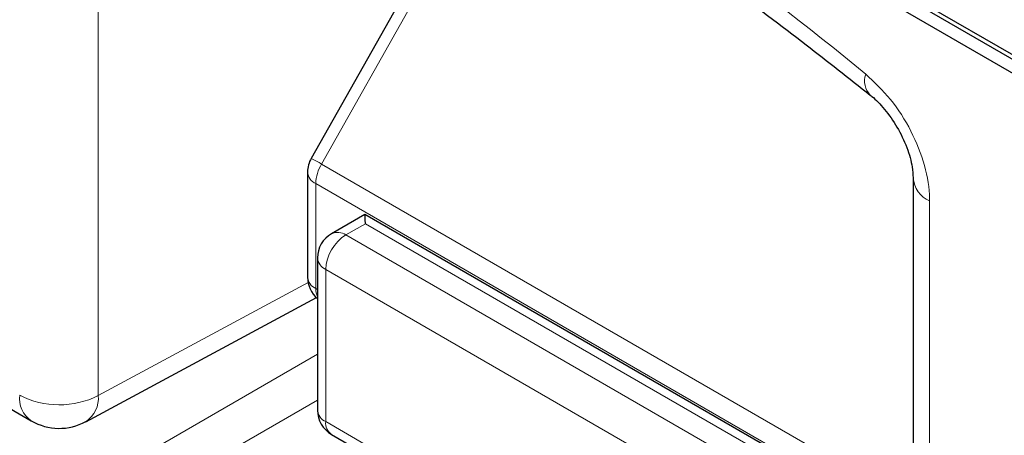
# Paper-space layout 'Blatt2' of a CAD drawing. Header units: millimetres. Extents: x 5 to 418, y 2 to 292.
# Tile 11 of 54: x 100.09 to 105.95, y 176.52 to 178.99. Entities that reach past the tile are written whole.
import ezdxf

# ---------------------------------------------------------------- set-up
doc = ezdxf.new("R2010")
doc.units = ezdxf.units.MM

psp = doc.layouts.new('Blatt2')

# ---------------------------------------------------------------- linework, layer by layer
at = {"color": 7, "linetype": 'Continuous', "lineweight": 25}
for p, q in [((96.8848, 183.9358), (108.6699, 177.1324)), ((99.9253, 182.2894), (108.6934, 177.2276)), ((99.9017, 182.2758), (108.6699, 177.214)), ((102.9197, 180.0996), (101.8287, 178.1652)), ((95.6769, 179.1942), (100.1634, 176.6042)), ((101.8072, 178.0834), (101.8072, 177.4592)), ((105.4097, 178.0479), (105.4097, 173.768)), ((102.1486, 177.832), (101.9495, 177.7171)), ((104.7983, 176.3024), (102.1486, 177.832)), ((101.8661, 177.5727), (101.8661, 176.6674)), ((100.4879, 176.5993), (101.8604, 177.3372)), ((101.9495, 176.5231), (104.4284, 175.092))]:
    psp.add_line(p, q, dxfattribs=at)
at = {"color": 7, "linetype": 'Continuous', "lineweight": 18}
for p, q in [((100.5616, 181.0344), (100.5616, 176.7545)), ((102.9815, 180.0658), (101.8905, 178.1315)), ((101.8905, 178.1315), (105.4097, 176.0999)), ((101.856, 178.0153), (105.4097, 175.9638)), ((101.856, 178.0153), (101.856, 177.3912)), ((105.5074, 177.9119), (105.5074, 176.3446)), ((102.1507, 177.7768), (102.0349, 177.71)), ((104.6337, 176.3434), (102.1507, 177.7768)), ((102.0349, 177.71), (104.5138, 176.2789)), ((104.3939, 176.0736), (101.915, 177.5047)), ((101.915, 177.5047), (101.915, 176.5994)), ((100.5616, 176.7545), (101.8106, 177.426)), ((101.856, 177.3912), (101.8661, 177.3854)), ((100.467, 176.1923), (101.8661, 177)), ((101.8661, 176.7279), (100.5849, 175.9882)), ((101.915, 176.5994), (104.3939, 175.1683))]:
    psp.add_line(p, q, dxfattribs=at)
for centre, radius, start, end in [((94.943, 166.3965), 15.9449, 50.30384, 69.70154), ((105.242, 178.6255), 0.1214, 160.86764, 224.06236), ((101.1084, 176.7721), 1.5683, 60.08647, 62.66034), ((102.0964, 178.0071), 0.2405, 148.85627, 178.0435), ((101.8871, 178.0891), 0.0801, 184.12934, 247.1908), ((105.5692, 178.0591), 0.1597, 183.60063, 247.24343), ((101.9859, 177.6384), 0.0867, 55.64761, 114.86553), ((102.1701, 177.4933), 0.2554, 121.9772, 177.4454), ((101.9481, 177.58), 0.0823, 185.07867, 246.24147), ((101.8871, 177.465), 0.0801, 184.12934, 247.1908), ((101.9628, 177.3874), 0.1068, 177.95943, 205.21331), ((100.2533, 176.7368), 0.1602, 172.814, 235.87382), ((100.3303, 177.2131), 0.5137, 242.65648, 296.76622), ((100.3953, 176.7384), 0.1671, 303.65664, 5.53018), ((101.9481, 176.6747), 0.0823, 185.07867, 246.24147), ((101.9983, 176.5911), 0.0838, 174.35552, 234.3323)]:
    psp.add_arc(centre, radius, start, end, dxfattribs=at)
at = {"color": 7, "linetype": 'Continuous', "lineweight": 25}
for centre, radius, start, end in [((101.9739, 178.0834), 0.1667, 150.57737, 180), ((102.0328, 177.5727), 0.1667, 119.99717, 180), ((101.9739, 177.4592), 0.1667, 180, 229.72578), ((102.0328, 176.6674), 0.1667, 180, 240.00269), ((100.3301, 176.8929), 0.3333, 240.00269, 298.26557)]:
    psp.add_arc(centre, radius, start, end, dxfattribs=at)
psp.add_ellipse((102.1486, 177.6396), major_axis=(0, 0.1924), ratio=0.015248, start_param=5.50652, end_param=6.274383, dxfattribs=at)
for points, knots in [([(100.6002, 181.1727), (100.7587, 181.1149), (101.2197, 180.9469), (101.9945, 180.5993), (102.9221, 180.1024), (103.8512, 179.5179), (104.5957, 178.9844), (105.0275, 178.642), (105.1539, 178.5417)], [0, 0, 0, 0, 0.106109, 0.308603, 0.511101, 0.713584, 0.916095, 1, 1, 1, 1]), ([(105.1542, 178.5405), (105.1574, 178.5382), (105.1834, 178.5197), (105.2429, 178.4569), (105.3171, 178.3519), (105.3758, 178.2295), (105.4064, 178.1182), (105.4083, 178.0695), (105.4091, 178.0489)], [0, 0, 0, 0, 0.027249, 0.217947, 0.420667, 0.632806, 0.844533, 1, 1, 1, 1])]:
    psp.add_open_spline(points, degree=3, knots=knots, dxfattribs=at)
at = {"color": 7, "linetype": 'Continuous', "lineweight": 18}
psp.add_open_spline([(105.5074, 177.9119), (105.5073, 177.9167), (105.5069, 177.9827), (105.4849, 178.1226), (105.403, 178.3292), (105.2803, 178.5237), (105.1783, 178.6181), (105.1273, 178.6653)], degree=3, knots=[0, 0, 0, 0, 0.019366, 0.2645085, 0.5096539, 0.7548276, 1, 1, 1, 1], dxfattribs=at)

doc.saveas('drawing.dxf')
